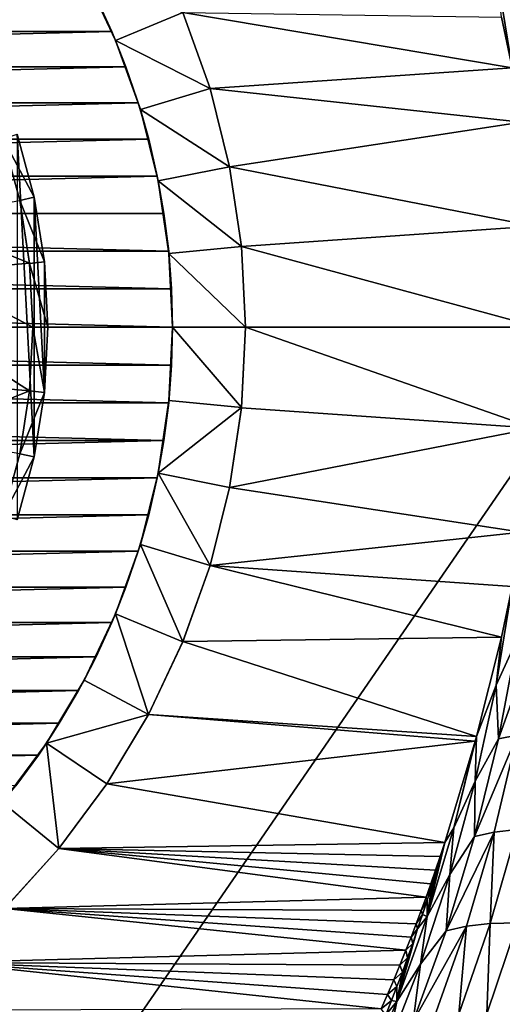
# Model space of a CAD drawing. Header units: metres. Extents: x -36 to 82, y -104 to 104.
# Tile 98 of 245: x 7.36 to 13.33, y -8.36 to 3.8. Entities that reach past the tile are written whole.
import ezdxf

# ---------------------------------------------------------------- set-up
doc = ezdxf.new("R2010")
doc.units = ezdxf.units.M
doc.layers.add('solid_FIT-SHOWER-153_SW0001', color=7, linetype='CONTINUOUS')

msp = doc.modelspace()

# ---------------------------------------------------------------- linework, layer by layer
at = {"layer": 'solid_FIT-SHOWER-153_SW0001'}
for points in [[(-14.693651, 42.661289, 16.90811), (-14.693445, 0, 16.90811), (14.693646, 42.661285, 16.90811)], [(-14.693445, 0, 16.90811), (14.69341, 0.000001, 16.90811), (14.693646, 42.661285, 16.90811)], [(13.247538, 4.418349, -31.242825), (13.447715, 3.20066, -31.5), (13.316288, 3.826865, -31.5)], [(13.510994, 3.846718, -30.953033), (13.447715, 3.20066, -31.5), (13.247538, 4.418349, -31.242825)], [(8.545727, 3.540205, -49.508678), (8.157849, 4.360275, -49.508678), (9.377226, 3.884602, -48.608681)], [(8.304709, 4.073569, -50.508678), (8.157849, 4.360275, -49.508678), (8.545727, 3.540205, -49.508678)], [(8.304709, 4.073569, -50.508678), (-8.500087, 3.648414, -50.508678), (-8.304662, 4.073668, -50.508678)], [(8.500126, 3.648322, -50.508678), (-8.500087, 3.648414, -50.508678), (8.304709, 4.073569, -50.508678)], [(8.500126, 3.648322, -50.508678), (8.304709, 4.073569, -50.508678), (8.545727, 3.540205, -49.508678)], [(8.545727, 3.540205, -49.508678), (9.377226, 3.884602, -48.608681), (9.713058, 2.946015, -48.608681)], [(9.377226, 3.884602, -48.608681), (9.377227, 3.884557, -31.5), (9.713036, 2.946009, -31.5)], [(9.713058, 2.946015, -48.608681), (9.377226, 3.884602, -48.608681), (9.713036, 2.946009, -31.5)], [(9.377227, 3.884557, -31.5), (13.316288, 3.826865, -31.5), (13.447715, 3.20066, -31.5)], [(9.713036, 2.946009, -31.5), (9.377227, 3.884557, -31.5), (13.447715, 3.20066, -31.5)], [(8.500126, 3.648322, -50.508678), (-8.673955, 3.212932, -50.508678), (-8.500087, 3.648414, -50.508678)], [(8.673984, 3.212856, -50.508678), (-8.673955, 3.212932, -50.508678), (8.500126, 3.648322, -50.508678)], [(8.673984, 3.212856, -50.508678), (8.500126, 3.648322, -50.508678), (8.545727, 3.540205, -49.508678)], [(8.851809, 2.684769, -49.508678), (8.545727, 3.540205, -49.508678), (9.713058, 2.946015, -48.608681)], [(8.673984, 3.212856, -50.508678), (8.545727, 3.540205, -49.508678), (8.851809, 2.684769, -49.508678)], [(8.673984, 3.212856, -50.508678), (-8.825913, 2.768497, -50.508678), (-8.673955, 3.212932, -50.508678)], [(8.825933, 2.768438, -50.508678), (-8.825913, 2.768497, -50.508678), (8.673984, 3.212856, -50.508678)], [(8.825933, 2.768438, -50.508678), (8.673984, 3.212856, -50.508678), (8.851809, 2.684769, -49.508678)], [(9.713036, 2.946009, -31.5), (13.447715, 3.20066, -31.5), (13.564278, 2.529153, -31.5)], [(8.851809, 2.684769, -49.508678), (9.713058, 2.946015, -48.608681), (9.954987, 1.980086, -48.608681)], [(9.713058, 2.946015, -48.608681), (9.713036, 2.946009, -31.5), (9.954918, 1.980021, -31.5)], [(9.954918, 1.980021, -31.5), (9.713036, 2.946009, -31.5), (13.564278, 2.529153, -31.5)], [(9.954987, 1.980086, -48.608681), (9.713058, 2.946015, -48.608681), (9.954918, 1.980021, -31.5)], [(8.825933, 2.768438, -50.508678), (-8.954719, 2.318501, -50.508678), (-8.825913, 2.768497, -50.508678)], [(8.95473, 2.318456, -50.508678), (-8.954719, 2.318501, -50.508678), (8.825933, 2.768438, -50.508678)], [(8.95473, 2.318456, -50.508678), (8.825933, 2.768438, -50.508678), (8.851809, 2.684769, -49.508678)], [(9.072289, 1.80446, -49.508678), (8.851809, 2.684769, -49.508678), (9.954987, 1.980086, -48.608681)], [(8.95473, 2.318456, -50.508678), (8.851809, 2.684769, -49.508678), (9.072289, 1.80446, -49.508678)], [(9.954918, 1.980021, -31.5), (13.564278, 2.529153, -31.5), (13.717088, 1.245054, -31.5)], [(8.95473, 2.318456, -50.508678), (-9.060639, 1.861845, -50.508678), (-8.954719, 2.318501, -50.508678)], [(9.060646, 1.861812, -50.508678), (-9.060639, 1.861845, -50.508678), (8.95473, 2.318456, -50.508678)], [(7.33076, 2.38153, -50.191608), (7.539434, 1.602493, -50.191608), (7.156721, 2.32529, -50.008678)], [(7.539434, 1.602493, -50.191608), (7.360571, 1.564487, -50.008678), (7.156721, 2.32529, -50.008678)], [(7.15688, 2.324724, -34.008678), (7.156721, 2.32529, -50.008678), (7.360571, 1.564487, -50.008678)], [(7.360551, 1.564337, -34.008678), (7.15688, 2.324724, -34.008678), (7.360571, 1.564487, -50.008678)], [(7.33076, 2.38153, -50.191608), (7.33076, -2.38153, -50.191608), (7.539434, -1.602493, -50.191608)], [(7.33076, 2.38153, -50.191608), (7.539434, -1.602493, -50.191608), (7.539434, 1.602493, -50.191608)], [(9.060646, 1.861812, -50.508678), (8.95473, 2.318456, -50.508678), (9.072289, 1.80446, -49.508678)], [(9.072289, 1.80446, -49.508678), (9.954987, 1.980086, -48.608681), (10.101098, 0.995147, -48.608681)], [(9.954987, 1.980086, -48.608681), (9.954918, 1.980021, -31.5), (10.100984, 0.995981, -31.5)], [(10.100984, 0.995981, -31.5), (9.954918, 1.980021, -31.5), (13.717088, 1.245054, -31.5)], [(10.101098, 0.995147, -48.608681), (9.954987, 1.980086, -48.608681), (10.100984, 0.995981, -31.5)], [(9.060646, 1.861812, -50.508678), (-9.14335, 1.400563, -50.508678), (-9.060639, 1.861845, -50.508678)], [(9.143353, 1.40054, -50.508678), (-9.14335, 1.400563, -50.508678), (9.060646, 1.861812, -50.508678)], [(9.143353, 1.40054, -50.508678), (9.060646, 1.861812, -50.508678), (9.072289, 1.80446, -49.508678)], [(9.205439, 0.906864, -49.508678), (9.072289, 1.80446, -49.508678), (10.101098, 0.995147, -48.608681)], [(9.143353, 1.40054, -50.508678), (9.072289, 1.80446, -49.508678), (9.205439, 0.906864, -49.508678)], [(7.539434, 1.602493, -50.191608), (7.665583, 0.806616, -50.191608), (7.360571, 1.564487, -50.008678)], [(7.539434, 1.602493, -50.191608), (7.539434, -1.602493, -50.191608), (7.665583, -0.806616, -50.191608)], [(7.539434, 1.602493, -50.191608), (7.665583, -0.806616, -50.191608), (7.665583, 0.806616, -50.191608)], [(6.103816, 1.343517, -34.008678), (7.360551, 1.564337, -34.008678), (7.48357, 0.787996, -34.008678)], [(7.48357, 0.787996, -34.008678), (7.360551, 1.564337, -34.008678), (7.360571, 1.564487, -50.008678)], [(7.665583, 0.806616, -50.191608), (7.48378, 0.78655, -50.008678), (7.360571, 1.564487, -50.008678)], [(7.48357, 0.787996, -34.008678), (7.360571, 1.564487, -50.008678), (7.48378, 0.78655, -50.008678)], [(9.202387, 0.936952, -50.508678), (-9.202385, 0.936966, -50.508678), (-9.14335, 1.400563, -50.508678)], [(9.202387, 0.936952, -50.508678), (-9.14335, 1.400563, -50.508678), (9.143353, 1.40054, -50.508678)], [(6.213235, 0.676655, -34.008678), (6.103816, 1.343517, -34.008678), (7.48357, 0.787996, -34.008678)], [(9.202387, 0.936952, -50.508678), (9.143353, 1.40054, -50.508678), (9.205439, 0.906864, -49.508678)], [(10.100984, 0.995981, -31.5), (13.717088, 1.245054, -31.5), (13.766401, 0.000003, -31.5)], [(9.205439, 0.906864, -49.508678), (10.101098, 0.995147, -48.608681), (10.15, 0, -48.608681)], [(10.100984, 0.995981, -31.5), (13.766401, 0.000003, -31.5), (10.15, 0, -31.5)], [(10.101098, 0.995147, -48.608681), (10.100984, 0.995981, -31.5), (10.15, 0, -31.5)], [(10.15, 0, -48.608681), (10.101098, 0.995147, -48.608681), (10.15, 0, -31.5)], [(9.237927, 0.470144, -50.508678), (-9.237927, 0.470151, -50.508678), (-9.202385, 0.936966, -50.508678)], [(9.237927, 0.470144, -50.508678), (-9.202385, 0.936966, -50.508678), (9.202387, 0.936952, -50.508678)], [(9.237927, 0.470144, -50.508678), (9.202387, 0.936952, -50.508678), (9.205439, 0.906864, -49.508678)], [(9.205439, 0.906864, -49.508678), (10.15, 0, -48.608681), (9.25, 0, -49.508678)], [(9.237927, 0.470144, -50.508678), (9.205439, 0.906864, -49.508678), (9.25, 0, -49.508678)], [(6.213235, 0.676655, -34.008678), (7.48357, 0.787996, -34.008678), (7.525, 0, -34.008678)], [(7.48357, 0.787996, -34.008678), (7.48378, 0.78655, -50.008678), (7.525, 0, -50.008678)], [(7.525, 0, -34.008678), (7.48357, 0.787996, -34.008678), (7.525, 0, -50.008678)], [(7.665583, 0.806616, -50.191608), (7.707931, 0, -50.191608), (7.48378, 0.78655, -50.008678)], [(7.48378, 0.78655, -50.008678), (7.707931, 0, -50.191608), (7.525, 0, -50.008678)], [(7.665583, 0.806616, -50.191608), (7.665583, -0.806616, -50.191608), (7.707931, 0, -50.191608)], [(6.25, 0, -34.008678), (6.213235, 0.676655, -34.008678), (7.525, 0, -34.008678)], [(-9.237927, 0.470151, -50.508678), (9.25, 0, -50.508678), (-9.25, 0, -50.508678)], [(9.237927, 0.470144, -50.508678), (9.25, 0, -50.508678), (-9.237927, 0.470151, -50.508678)], [(9.237927, 0.470144, -50.508678), (9.25, 0, -49.508678), (9.25, 0, -50.508678)], [(-14.693668, -42.661289, 16.90811), (14.69363, -42.661285, 16.90811), (14.69341, 0.000001, 16.90811)], [(-14.693445, 0, 16.90811), (-14.693668, -42.661289, 16.90811), (14.69341, 0.000001, 16.90811)], [(9.237927, -0.470151, -50.508678), (-9.25, 0, -50.508678), (9.25, 0, -50.508678)], [(-9.237927, -0.470144, -50.508678), (-9.25, 0, -50.508678), (9.237927, -0.470151, -50.508678)], [(6.213235, -0.676655, -34.008678), (6.25, 0, -34.008678), (7.483569, -0.788008, -34.008678)], [(6.25, 0, -34.008678), (7.525, 0, -34.008678), (7.483569, -0.788008, -34.008678)], [(7.665583, -0.806616, -50.191608), (7.48378, -0.78655, -50.008678), (7.525, 0, -50.008678)], [(7.525, 0, -34.008678), (7.525, 0, -50.008678), (7.48378, -0.78655, -50.008678)], [(7.665583, -0.806616, -50.191608), (7.525, 0, -50.008678), (7.707931, 0, -50.191608)], [(9.205439, -0.906864, -49.508678), (9.25, 0, -49.508678), (10.101098, -0.995147, -48.608681)], [(9.25, 0, -50.508678), (9.25, 0, -49.508678), (9.205439, -0.906864, -49.508678)], [(9.25, 0, -49.508678), (10.15, 0, -48.608681), (10.101098, -0.995147, -48.608681)], [(10.100984, -0.995981, -31.5), (10.15, 0, -31.5), (13.716968, -1.246398, -31.5)], [(10.15, 0, -48.608681), (10.15, 0, -31.5), (10.100984, -0.995981, -31.5)], [(10.101098, -0.995147, -48.608681), (10.15, 0, -48.608681), (10.100984, -0.995981, -31.5)], [(10.15, 0, -31.5), (13.766401, 0.000003, -31.5), (13.716968, -1.246398, -31.5)], [(7.483569, -0.788008, -34.008678), (7.525, 0, -34.008678), (7.48378, -0.78655, -50.008678)], [(9.237927, -0.470151, -50.508678), (9.25, 0, -50.508678), (9.205439, -0.906864, -49.508678)], [(-9.237927, -0.470144, -50.508678), (9.237927, -0.470151, -50.508678), (9.202385, -0.936966, -50.508678)], [(-9.237927, -0.470144, -50.508678), (9.202385, -0.936966, -50.508678), (-9.202387, -0.936952, -50.508678)], [(9.202385, -0.936966, -50.508678), (9.237927, -0.470151, -50.508678), (9.205439, -0.906864, -49.508678)], [(6.103816, -1.343517, -34.008678), (6.213235, -0.676655, -34.008678), (7.483569, -0.788008, -34.008678)], [(6.103816, -1.343517, -34.008678), (7.483569, -0.788008, -34.008678), (7.360548, -1.564359, -34.008678)], [(7.360548, -1.564359, -34.008678), (7.483569, -0.788008, -34.008678), (7.360571, -1.564487, -50.008678)], [(7.665583, -0.806616, -50.191608), (7.360571, -1.564487, -50.008678), (7.48378, -0.78655, -50.008678)], [(7.483569, -0.788008, -34.008678), (7.48378, -0.78655, -50.008678), (7.360571, -1.564487, -50.008678)], [(7.665583, -0.806616, -50.191608), (7.539434, -1.602493, -50.191608), (7.360571, -1.564487, -50.008678)], [(-9.202387, -0.936952, -50.508678), (9.202385, -0.936966, -50.508678), (9.14335, -1.400563, -50.508678)], [(-9.202387, -0.936952, -50.508678), (9.14335, -1.400563, -50.508678), (-9.143353, -1.40054, -50.508678)], [(9.072289, -1.80446, -49.508678), (9.205439, -0.906864, -49.508678), (10.101098, -0.995147, -48.608681)], [(9.202385, -0.936966, -50.508678), (9.205439, -0.906864, -49.508678), (9.072289, -1.80446, -49.508678)], [(9.14335, -1.400563, -50.508678), (9.202385, -0.936966, -50.508678), (9.072289, -1.80446, -49.508678)], [(9.072289, -1.80446, -49.508678), (10.101098, -0.995147, -48.608681), (9.954987, -1.980086, -48.608681)], [(10.101098, -0.995147, -48.608681), (10.100984, -0.995981, -31.5), (9.954918, -1.980021, -31.5)], [(9.954987, -1.980086, -48.608681), (10.101098, -0.995147, -48.608681), (9.954918, -1.980021, -31.5)], [(9.954918, -1.980021, -31.5), (10.100984, -0.995981, -31.5), (13.716968, -1.246398, -31.5)], [(9.954918, -1.980021, -31.5), (13.716968, -1.246398, -31.5), (13.564018, -2.530842, -31.5)], [(-9.143353, -1.40054, -50.508678), (9.14335, -1.400563, -50.508678), (-9.060646, -1.861812, -50.508678)], [(-9.060646, -1.861812, -50.508678), (9.14335, -1.400563, -50.508678), (9.060639, -1.861845, -50.508678)], [(9.060639, -1.861845, -50.508678), (9.14335, -1.400563, -50.508678), (9.072289, -1.80446, -49.508678)], [(7.360548, -1.564359, -34.008678), (7.360571, -1.564487, -50.008678), (7.156721, -2.32529, -50.008678)], [(7.539434, -1.602493, -50.191608), (7.156721, -2.32529, -50.008678), (7.360571, -1.564487, -50.008678)], [(7.539434, -1.602493, -50.191608), (7.33076, -2.38153, -50.191608), (7.156721, -2.32529, -50.008678)], [(8.851809, -2.684769, -49.508678), (9.072289, -1.80446, -49.508678), (9.713058, -2.946015, -48.608681)], [(9.060639, -1.861845, -50.508678), (9.072289, -1.80446, -49.508678), (8.851809, -2.684769, -49.508678)], [(9.072289, -1.80446, -49.508678), (9.954987, -1.980086, -48.608681), (9.713058, -2.946015, -48.608681)], [(-9.060646, -1.861812, -50.508678), (9.060639, -1.861845, -50.508678), (-8.95473, -2.318456, -50.508678)], [(-8.95473, -2.318456, -50.508678), (9.060639, -1.861845, -50.508678), (8.954719, -2.318501, -50.508678)], [(8.954719, -2.318501, -50.508678), (9.060639, -1.861845, -50.508678), (8.851809, -2.684769, -49.508678)], [(9.713036, -2.946009, -31.5), (9.954918, -1.980021, -31.5), (13.564018, -2.530842, -31.5)], [(9.713058, -2.946015, -48.608681), (9.954918, -1.980021, -31.5), (9.713036, -2.946009, -31.5)], [(9.713058, -2.946015, -48.608681), (9.954987, -1.980086, -48.608681), (9.954918, -1.980021, -31.5)], [(-8.95473, -2.318456, -50.508678), (8.954719, -2.318501, -50.508678), (-8.825933, -2.768438, -50.508678)], [(-8.825933, -2.768438, -50.508678), (8.954719, -2.318501, -50.508678), (8.825913, -2.768497, -50.508678)], [(8.825913, -2.768497, -50.508678), (8.954719, -2.318501, -50.508678), (8.851809, -2.684769, -49.508678)], [(9.713036, -2.946009, -31.5), (13.564018, -2.530842, -31.5), (13.447397, -3.202306, -31.5)], [(-8.825933, -2.768438, -50.508678), (8.825913, -2.768497, -50.508678), (-8.673984, -3.212856, -50.508678)], [(-8.673984, -3.212856, -50.508678), (8.825913, -2.768497, -50.508678), (8.673955, -3.212932, -50.508678)], [(8.545727, -3.540205, -49.508678), (8.851809, -2.684769, -49.508678), (9.377226, -3.884602, -48.608681)], [(8.825913, -2.768497, -50.508678), (8.851809, -2.684769, -49.508678), (8.545727, -3.540205, -49.508678)], [(8.673955, -3.212932, -50.508678), (8.825913, -2.768497, -50.508678), (8.545727, -3.540205, -49.508678)], [(8.851809, -2.684769, -49.508678), (9.713058, -2.946015, -48.608681), (9.377226, -3.884602, -48.608681)], [(9.377226, -3.884602, -48.608681), (9.713058, -2.946015, -48.608681), (9.377227, -3.884557, -31.5)], [(9.377227, -3.884557, -31.5), (9.713036, -2.946009, -31.5), (13.316003, -3.82817, -31.5)], [(9.713058, -2.946015, -48.608681), (9.713036, -2.946009, -31.5), (9.377227, -3.884557, -31.5)], [(9.713036, -2.946009, -31.5), (13.447397, -3.202306, -31.5), (13.316003, -3.82817, -31.5)], [(-8.673984, -3.212856, -50.508678), (8.673955, -3.212932, -50.508678), (-8.500126, -3.648322, -50.508678)], [(-8.500126, -3.648322, -50.508678), (8.673955, -3.212932, -50.508678), (8.500087, -3.648414, -50.508678)], [(8.500087, -3.648414, -50.508678), (8.673955, -3.212932, -50.508678), (8.545727, -3.540205, -49.508678)], [(13.447397, -3.202306, -31.5), (13.247186, -4.419745, -31.242743), (13.316003, -3.82817, -31.5)], [(13.51097, -3.846705, -30.953094), (13.247186, -4.419745, -31.242743), (13.447397, -3.202306, -31.5)], [(8.157849, -4.360275, -49.508678), (8.545727, -3.540205, -49.508678), (8.951443, -4.784786, -48.608681)], [(8.500087, -3.648414, -50.508678), (8.545727, -3.540205, -49.508678), (8.157849, -4.360275, -49.508678)], [(8.545727, -3.540205, -49.508678), (9.377226, -3.884602, -48.608681), (8.951443, -4.784786, -48.608681)], [(-8.500126, -3.648322, -50.508678), (8.500087, -3.648414, -50.508678), (-8.304709, -4.073569, -50.508678)], [(-8.304709, -4.073569, -50.508678), (8.500087, -3.648414, -50.508678), (8.304662, -4.073668, -50.508678)], [(8.304662, -4.073668, -50.508678), (8.500087, -3.648414, -50.508678), (8.157849, -4.360275, -49.508678)], [(8.951341, -4.784813, -31.5), (9.377227, -3.884557, -31.5), (13.007098, -5.055119, -31.5)], [(9.377226, -3.884602, -48.608681), (9.377227, -3.884557, -31.5), (8.951341, -4.784813, -31.5)], [(8.951443, -4.784786, -48.608681), (9.377226, -3.884602, -48.608681), (8.951341, -4.784813, -31.5)], [(9.377227, -3.884557, -31.5), (13.316003, -3.82817, -31.5), (13.007098, -5.055119, -31.5)], [(13.247186, -4.419745, -31.242743), (13.007098, -5.055119, -31.5), (13.316003, -3.82817, -31.5)], [(13.51097, -3.846705, -30.953094), (13.277619, -5.086387, -30.626955), (13.247186, -4.419745, -31.242743)], [(13.733451, -3.808671, -30.547916), (13.277619, -5.086387, -30.626955), (13.51097, -3.846705, -30.953094)], [(13.733451, -3.808671, -30.547916), (13.507773, -5.03886, -30.227097), (13.277619, -5.086387, -30.626955)], [(-8.304709, -4.073569, -50.508678), (8.304662, -4.073668, -50.508678), (-8.087675, -4.489072, -50.508678)], [(-8.087675, -4.489072, -50.508678), (8.304662, -4.073668, -50.508678), (8.087618, -4.489178, -50.508678)], [(8.087618, -4.489178, -50.508678), (8.304662, -4.073668, -50.508678), (8.157849, -4.360275, -49.508678)], [(7.691244, -5.1388, -49.508678), (8.157849, -4.360275, -49.508678), (8.951443, -4.784786, -48.608681)], [(8.087618, -4.489178, -50.508678), (8.157849, -4.360275, -49.508678), (7.691244, -5.1388, -49.508678)], [(-8.087675, -4.489072, -50.508678), (8.087618, -4.489178, -50.508678), (-7.850322, -4.892302, -50.508678)], [(-7.850322, -4.892302, -50.508678), (8.087618, -4.489178, -50.508678), (7.850247, -4.89242, -50.508678)], [(7.850247, -4.89242, -50.508678), (8.087618, -4.489178, -50.508678), (7.691244, -5.1388, -49.508678)], [(13.247186, -4.419745, -31.242743), (12.991073, -5.607546, -30.892063), (13.007098, -5.055119, -31.5)], [(13.277619, -5.086387, -30.626955), (12.991073, -5.607546, -30.892063), (13.247186, -4.419745, -31.242743)], [(7.691244, -5.1388, -49.508678), (8.951443, -4.784786, -48.608681), (8.43954, -5.638853, -48.608681)], [(8.43954, -5.638853, -48.608681), (8.951443, -4.784786, -48.608681), (8.439559, -5.638715, -31.5)], [(8.951443, -4.784786, -48.608681), (8.951341, -4.784813, -31.5), (8.439559, -5.638715, -31.5)], [(8.439559, -5.638715, -31.5), (8.951341, -4.784813, -31.5), (12.991328, -5.112458, -31.5)], [(8.951341, -4.784813, -31.5), (13.007098, -5.055119, -31.5), (12.991328, -5.112458, -31.5)], [(-7.850322, -4.892302, -50.508678), (7.850247, -4.89242, -50.508678), (-7.592053, -5.28403, -50.508678)], [(-7.592053, -5.28403, -50.508678), (7.850247, -4.89242, -50.508678), (7.591947, -5.284178, -50.508678)], [(7.591947, -5.284178, -50.508678), (7.850247, -4.89242, -50.508678), (7.691244, -5.1388, -49.508678)], [(12.991328, -5.112458, -31.5), (13.007098, -5.055119, -31.5), (12.72735, -6.184216, -31.128967)], [(12.991073, -5.607546, -30.892063), (12.72735, -6.184216, -31.128967), (13.007098, -5.055119, -31.5)], [(13.507773, -5.03886, -30.227097), (12.983139, -6.291721, -30.216639), (13.277619, -5.086387, -30.626955)], [(13.507773, -5.03886, -30.227097), (13.222486, -6.237181, -29.823122), (12.983139, -6.291721, -30.216639)], [(13.277619, -5.086387, -30.626955), (12.983139, -6.291721, -30.216639), (12.991073, -5.607546, -30.892063)], [(13.509093, -6.203267, -29.449677), (13.222486, -6.237181, -29.823122), (13.507773, -5.03886, -30.227097)], [(7.150023, -5.868532, -49.508678), (7.691244, -5.1388, -49.508678), (7.846166, -6.438958, -48.608681)], [(7.591947, -5.284178, -50.508678), (7.691244, -5.1388, -49.508678), (7.150023, -5.868532, -49.508678)], [(7.691244, -5.1388, -49.508678), (8.43954, -5.638853, -48.608681), (7.846166, -6.438958, -48.608681)], [(8.439559, -5.638715, -31.5), (12.991328, -5.112458, -31.5), (12.612781, -6.364881, -31.5)], [(12.991328, -5.112458, -31.5), (12.72735, -6.184216, -31.128967), (12.612781, -6.364881, -31.5)], [(-7.592053, -5.28403, -50.508678), (7.591947, -5.284178, -50.508678), (-7.31415, -5.662578, -50.508678)], [(-7.31415, -5.662578, -50.508678), (7.591947, -5.284178, -50.508678), (7.314013, -5.662753, -50.508678)], [(7.314013, -5.662753, -50.508678), (7.591947, -5.284178, -50.508678), (7.150023, -5.868532, -49.508678)], [(7.846133, -6.438996, -31.5), (8.439559, -5.638715, -31.5), (12.612781, -6.364881, -31.5)], [(7.846166, -6.438958, -48.608681), (8.439559, -5.638715, -31.5), (7.846133, -6.438996, -31.5)], [(7.846166, -6.438958, -48.608681), (8.43954, -5.638853, -48.608681), (8.439559, -5.638715, -31.5)], [(12.991073, -5.607546, -30.892063), (12.678531, -6.758749, -30.465132), (12.72735, -6.184216, -31.128967)], [(12.983139, -6.291721, -30.216639), (12.678531, -6.758749, -30.465132), (12.991073, -5.607546, -30.892063)], [(7.150023, -5.868532, -49.508678), (7.846166, -6.438958, -48.608681), (7.176936, -7.177331, -48.608681)], [(12.72735, -6.184216, -31.128967), (12.397602, -7.276296, -30.688189), (12.612781, -6.364881, -31.5)], [(12.678531, -6.758749, -30.465132), (12.397602, -7.276296, -30.688189), (12.72735, -6.184216, -31.128967)], [(13.222486, -6.237181, -29.823122), (12.631028, -7.455943, -29.728056), (12.983139, -6.291721, -30.216639)], [(13.222486, -6.237181, -29.823122), (12.880677, -7.397285, -29.341593), (12.631028, -7.455943, -29.728056)], [(12.983139, -6.291721, -30.216639), (12.631028, -7.455943, -29.728056), (12.678531, -6.758749, -30.465132)], [(13.175879, -7.363005, -28.974936), (12.880677, -7.397285, -29.341593), (13.222486, -6.237181, -29.823122)], [(13.509093, -6.203267, -29.449677), (13.175879, -7.363005, -28.974936), (13.222486, -6.237181, -29.823122)], [(13.512241, -7.354886, -28.63682), (13.175879, -7.363005, -28.974936), (13.509093, -6.203267, -29.449677)], [(7.846166, -6.438958, -48.608681), (7.846133, -6.438996, -31.5), (7.176815, -7.177387, -31.5)], [(7.176936, -7.177331, -48.608681), (7.846166, -6.438958, -48.608681), (7.176815, -7.177387, -31.5)], [(7.176815, -7.177387, -31.5), (7.846133, -6.438996, -31.5), (12.382203, -7.040078, -31.5)], [(7.846133, -6.438996, -31.5), (12.612781, -6.364881, -31.5), (12.556841, -6.535576, -31.5)], [(7.846133, -6.438996, -31.5), (12.441551, -6.873175, -31.5), (12.382203, -7.040078, -31.5)], [(7.846133, -6.438996, -31.5), (12.499763, -6.705008, -31.5), (12.441551, -6.873175, -31.5)], [(7.846133, -6.438996, -31.5), (12.556841, -6.535576, -31.5), (12.499763, -6.705008, -31.5)], [(12.397602, -7.276296, -30.688189), (12.56119, -6.543108, -31.43277), (12.612781, -6.364881, -31.5)], [(12.556841, -6.535576, -31.5), (12.612781, -6.364881, -31.5), (12.56119, -6.543108, -31.43277)], [(12.397602, -7.276296, -30.688189), (12.507998, -6.721238, -31.36335), (12.56119, -6.543108, -31.43277)], [(12.556841, -6.535576, -31.5), (12.56119, -6.543108, -31.43277), (12.499763, -6.705008, -31.5)], [(12.499763, -6.705008, -31.5), (12.56119, -6.543108, -31.43277), (12.507998, -6.721238, -31.36335)], [(12.678531, -6.758749, -30.465132), (12.312943, -7.867753, -29.967695), (12.397602, -7.276296, -30.688189)], [(12.631028, -7.455943, -29.728056), (12.312943, -7.867753, -29.967695), (12.678531, -6.758749, -30.465132)], [(12.397602, -7.276296, -30.688189), (12.453193, -6.899253, -31.291742), (12.507998, -6.721238, -31.36335)], [(12.499763, -6.705008, -31.5), (12.507998, -6.721238, -31.36335), (12.441551, -6.873175, -31.5)], [(12.441551, -6.873175, -31.5), (12.507998, -6.721238, -31.36335), (12.453193, -6.899253, -31.291742)], [(12.441551, -6.873175, -31.5), (12.453193, -6.899253, -31.291742), (12.382203, -7.040078, -31.5)], [(12.382203, -7.040078, -31.5), (12.453193, -6.899253, -31.291742), (12.396758, -7.077138, -31.217945)], [(12.397602, -7.276296, -30.688189), (12.396758, -7.077138, -31.217945), (12.453193, -6.899253, -31.291742)], [(7.176815, -7.177387, -31.5), (12.382203, -7.040078, -31.5), (12.321718, -7.205718, -31.5)], [(12.382203, -7.040078, -31.5), (12.396758, -7.077138, -31.217945), (12.321718, -7.205718, -31.5)], [(12.321718, -7.205718, -31.5), (12.396758, -7.077138, -31.217945), (12.338679, -7.254875, -31.141958)], [(12.397602, -7.276296, -30.688189), (12.338679, -7.254875, -31.141958), (12.396758, -7.077138, -31.217945)], [(6.439092, -7.84595, -31.5), (7.176815, -7.177387, -31.5), (12.133448, -7.695052, -31.5)], [(7.176815, -7.177387, -31.5), (12.19734, -7.533205, -31.5), (12.133448, -7.695052, -31.5)], [(7.176815, -7.177387, -31.5), (12.260098, -7.370093, -31.5), (12.19734, -7.533205, -31.5)], [(7.176815, -7.177387, -31.5), (12.321718, -7.205718, -31.5), (12.260098, -7.370093, -31.5)], [(12.397602, -7.276296, -30.688189), (12.019745, -8.32598, -30.185055), (12.27894, -7.432446, -31.063784)], [(12.312943, -7.867753, -29.967695), (12.019745, -8.32598, -30.185055), (12.397602, -7.276296, -30.688189)], [(12.321718, -7.205718, -31.5), (12.338679, -7.254875, -31.141958), (12.260098, -7.370093, -31.5)], [(12.260098, -7.370093, -31.5), (12.338679, -7.254875, -31.141958), (12.27894, -7.432446, -31.063784)], [(12.397602, -7.276296, -30.688189), (12.27894, -7.432446, -31.063784), (12.338679, -7.254875, -31.141958)], [(12.260098, -7.370093, -31.5), (12.27894, -7.432446, -31.063784), (12.19734, -7.533205, -31.5)], [(12.880677, -7.397285, -29.341593), (12.224508, -8.574496, -29.167868), (12.631028, -7.455943, -29.728056)], [(12.880677, -7.397285, -29.341593), (12.4851, -8.514813, -28.788853), (12.224508, -8.574496, -29.167868)], [(12.789272, -8.483081, -28.429365), (12.4851, -8.514813, -28.788853), (12.880677, -7.397285, -29.341593)], [(13.175879, -7.363005, -28.974936), (12.789272, -8.483081, -28.429365), (12.880677, -7.397285, -29.341593)], [(13.132355, -8.481178, -28.097973), (12.789272, -8.483081, -28.429365), (13.175879, -7.363005, -28.974936)], [(13.512241, -7.354886, -28.63682), (13.132355, -8.481178, -28.097973), (13.175879, -7.363005, -28.974936)], [(13.507801, -8.509785, -27.802402), (13.132355, -8.481178, -28.097973), (13.512241, -7.354886, -28.63682)], [(12.019745, -8.32598, -30.185055), (12.217526, -7.609837, -30.983419), (12.27894, -7.432446, -31.063784)], [(12.19734, -7.533205, -31.5), (12.217526, -7.609837, -30.983419), (12.133448, -7.695052, -31.5)], [(12.19734, -7.533205, -31.5), (12.27894, -7.432446, -31.063784), (12.217526, -7.609837, -30.983419)], [(12.631028, -7.455943, -29.728056), (12.224508, -8.574496, -29.167868), (12.312943, -7.867753, -29.967695)], [(12.019745, -8.32598, -30.185055), (12.154422, -7.787027, -30.900867), (12.217526, -7.609837, -30.983419)], [(12.133448, -7.695052, -31.5), (12.217526, -7.609837, -30.983419), (12.154422, -7.787027, -30.900867)], [(6.439092, -7.84595, -31.5), (12.133448, -7.695052, -31.5), (12.059035, -7.878473, -31.5)], [(12.133448, -7.695052, -31.5), (12.154422, -7.787027, -30.900867), (12.059035, -7.878473, -31.5)], [(5.639362, -8.439163, -31.5), (6.439092, -7.84595, -31.5), (11.826898, -8.41883, -31.5)], [(6.439092, -7.84595, -31.5), (11.905761, -8.240361, -31.5), (11.826898, -8.41883, -31.5)], [(6.439092, -7.84595, -31.5), (11.98314, -8.060243, -31.5), (11.905761, -8.240361, -31.5)], [(6.439092, -7.84595, -31.5), (12.059035, -7.878473, -31.5), (11.98314, -8.060243, -31.5)], [(12.312943, -7.867753, -29.967695), (11.897537, -8.930847, -29.406042), (12.019745, -8.32598, -30.185055)], [(12.224508, -8.574496, -29.167868), (11.897537, -8.930847, -29.406042), (12.312943, -7.867753, -29.967695)], [(12.059035, -7.878473, -31.5), (12.089611, -7.964001, -30.816126), (11.98314, -8.060243, -31.5)], [(12.019745, -8.32598, -30.185055), (12.089611, -7.964001, -30.816126), (12.154422, -7.787027, -30.900867)], [(12.059035, -7.878473, -31.5), (12.154422, -7.787027, -30.900867), (12.089611, -7.964001, -30.816126)], [(11.98314, -8.060243, -31.5), (12.089611, -7.964001, -30.816126), (12.023076, -8.140742, -30.7292)], [(12.019745, -8.32598, -30.185055), (12.023076, -8.140742, -30.7292), (12.089611, -7.964001, -30.816126)], [(11.98314, -8.060243, -31.5), (12.023076, -8.140742, -30.7292), (11.905761, -8.240361, -31.5)], [(11.905761, -8.240361, -31.5), (12.023076, -8.140742, -30.7292), (11.954783, -8.317259, -30.640146)], [(12.019745, -8.32598, -30.185055), (11.954783, -8.317259, -30.640146), (12.023076, -8.140742, -30.7292)], [(11.905761, -8.240361, -31.5), (11.954783, -8.317259, -30.640146), (11.826898, -8.41883, -31.5)], [(12.019745, -8.32598, -30.185055), (11.596943, -9.330301, -29.62534), (11.88472, -8.493527, -30.548952)], [(11.897537, -8.930847, -29.406042), (11.596943, -9.330301, -29.62534), (12.019745, -8.32598, -30.185055)], [(11.826898, -8.41883, -31.5), (11.954783, -8.317259, -30.640146), (11.88472, -8.493527, -30.548952)], [(12.019745, -8.32598, -30.185055), (11.88472, -8.493527, -30.548952), (11.954783, -8.317259, -30.640146)]]:
    msp.add_3dface(points, dxfattribs=at)

doc.saveas('drawing.dxf')
